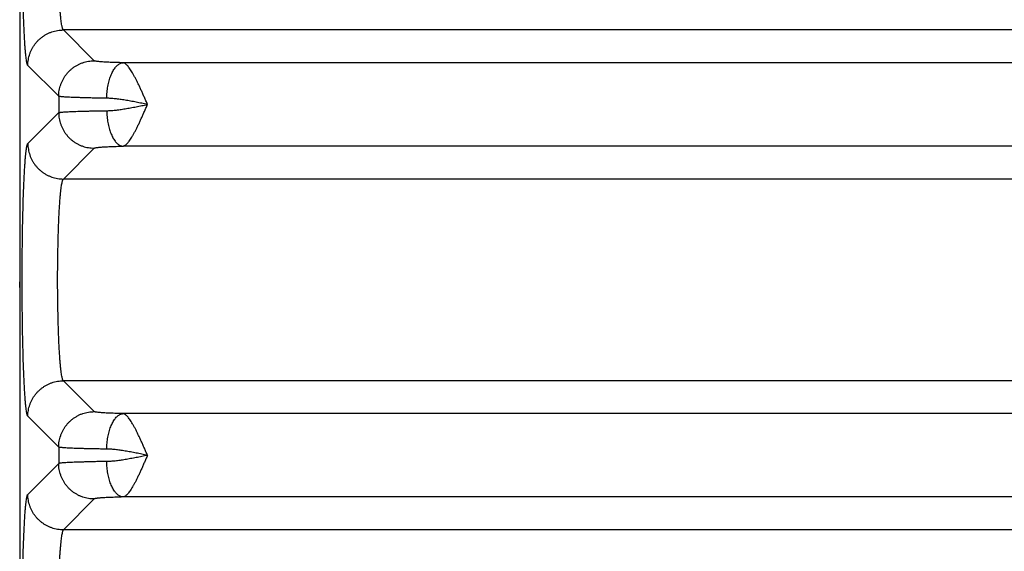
# Model space of a CAD drawing. Header units: inches. Extents: x 0 to 34, y 0 to 22.
# Tile 10 of 81: x 2.5 to 3.6, y 6.8 to 7.4. Entities that reach past the tile are written whole.
import ezdxf

# ---------------------------------------------------------------- set-up
doc = ezdxf.new("R2010")
doc.units = ezdxf.units.IN
doc.header["$LTSCALE"] = 1.87
doc.header["$MEASUREMENT"] = 0
doc.layers.get('0').update_dxf_attribs({"linetype": 'CONTINUOUS'})

msp = doc.modelspace()

# ---------------------------------------------------------------- linework, layer by layer
at = {"color": 7, "linetype": 'CONTINUOUS'}
for p, q in [((2.5316, 8.1712), (2.5316, 4.8885)), ((2.6154, 7.3628), (2.5807, 7.3975)), ((5.9515, 7.3975), (2.5807, 7.3975)), ((2.5754, 7.3228), (2.5407, 7.3576)), ((5.8844, 7.3606), (2.6478, 7.3606)), ((2.5754, 7.3228), (2.5754, 7.3044)), ((2.5407, 7.2697), (2.5754, 7.3044)), ((2.5807, 7.2297), (2.6154, 7.2645)), ((5.8844, 7.2667), (2.6478, 7.2667)), ((5.9515, 7.2297), (2.5807, 7.2297)), ((2.5316, 7.1076), (2.5315, 7.1141)), ((2.6154, 6.9678), (2.5807, 7.0025)), ((5.9515, 7.0025), (2.5807, 7.0025)), ((2.5754, 6.9278), (2.5407, 6.9626)), ((5.8844, 6.9656), (2.6478, 6.9656)), ((2.5754, 6.9278), (2.5754, 6.9094)), ((2.5754, 6.9094), (2.5407, 6.8747)), ((2.6154, 6.8695), (2.5807, 6.8347)), ((5.8844, 6.8717), (2.6478, 6.8717)), ((5.9515, 6.8347), (2.5807, 6.8347))]:
    msp.add_line(p, q, dxfattribs=at)
msp.add_lwpolyline([(2.5316, 7.1149), (2.5315, 7.1147), (2.5315, 7.1141)], dxfattribs=at)
for points, knots in [([(2.5407, 7.3576), (2.5405, 7.3578), (2.5402, 7.3584), (2.5398, 7.3597), (2.5394, 7.3615), (2.539, 7.3639), (2.5387, 7.3669), (2.5383, 7.3704), (2.5379, 7.3745), (2.5375, 7.379), (2.5372, 7.3841), (2.5369, 7.3896), (2.5366, 7.3956), (2.5363, 7.4021), (2.536, 7.4089), (2.5357, 7.4161), (2.5355, 7.4237), (2.5352, 7.4317), (2.535, 7.4399), (2.5349, 7.4484), (2.5347, 7.4571), (2.5346, 7.4661), (2.5345, 7.4752), (2.5344, 7.4844), (2.5343, 7.4938), (2.5343, 7.5032), (2.5343, 7.5126), (2.5343, 7.522), (2.5343, 7.5314), (2.5344, 7.5406), (2.5345, 7.5467), (2.5345, 7.5497)], [0, 0, 0, 0, 0.004148, 0.011013, 0.020751, 0.033398, 0.048939, 0.067321, 0.088464, 0.112267, 0.138632, 0.167473, 0.198698, 0.232202, 0.267863, 0.305542, 0.345087, 0.386343, 0.429149, 0.473329, 0.518709, 0.565141, 0.612479, 0.660572, 0.709246, 0.758265, 0.807384, 0.856354, 0.904935, 0.95289, 1, 1, 1, 1]), ([(2.5807, 7.3975), (2.5805, 7.3977), (2.5801, 7.3982), (2.5797, 7.3993), (2.5793, 7.4008), (2.5789, 7.4028), (2.5785, 7.4053), (2.5781, 7.4082), (2.5777, 7.4115), (2.5773, 7.4153), (2.577, 7.4195), (2.5766, 7.4241), (2.5763, 7.429), (2.576, 7.4343), (2.5757, 7.4399), (2.5754, 7.4458), (2.5752, 7.452), (2.575, 7.4585), (2.5748, 7.4651), (2.5747, 7.4697), (2.5746, 7.4719)], [0, 0, 0, 0, 0.009554, 0.024712, 0.045892, 0.073164, 0.106473, 0.14571, 0.19074, 0.241395, 0.297479, 0.358758, 0.424964, 0.49581, 0.570995, 0.650197, 0.733069, 0.819248, 0.908355, 1, 1, 1, 1]), ([(2.5407, 7.3576), (2.5407, 7.3587), (2.5408, 7.3609), (2.5412, 7.3642), (2.5419, 7.3674), (2.5428, 7.3706), (2.544, 7.3736), (2.5455, 7.3766), (2.5472, 7.3794), (2.5491, 7.3821), (2.5512, 7.3847), (2.5536, 7.387), (2.5561, 7.3891), (2.5588, 7.391), (2.5616, 7.3927), (2.5646, 7.3942), (2.5677, 7.3954), (2.5708, 7.3963), (2.5741, 7.397), (2.5774, 7.3974), (2.5796, 7.3975), (2.5807, 7.3975)], [0, 0, 0, 0, 0.052604, 0.105216, 0.157836, 0.210463, 0.263097, 0.315736, 0.368379, 0.421026, 0.473675, 0.526325, 0.578974, 0.631621, 0.684265, 0.736904, 0.789537, 0.842164, 0.894784, 0.947396, 1, 1, 1, 1]), ([(2.5754, 7.3228), (2.5754, 7.3239), (2.5755, 7.3261), (2.5759, 7.3294), (2.5766, 7.3327), (2.5776, 7.3358), (2.5788, 7.3389), (2.5802, 7.3419), (2.5819, 7.3447), (2.5838, 7.3474), (2.586, 7.3499), (2.5883, 7.3523), (2.5908, 7.3544), (2.5935, 7.3563), (2.5964, 7.358), (2.5993, 7.3595), (2.6024, 7.3607), (2.6056, 7.3616), (2.6088, 7.3623), (2.6121, 7.3627), (2.6143, 7.3628), (2.6154, 7.3628)], [0, 0, 0, 0, 0.052604, 0.105216, 0.157836, 0.210463, 0.263097, 0.315736, 0.36838, 0.421027, 0.473676, 0.526326, 0.578975, 0.631622, 0.684266, 0.736905, 0.789538, 0.842165, 0.894785, 0.947397, 1, 1, 1, 1]), ([(2.6478, 7.3606), (2.6465, 7.3606), (2.644, 7.3607), (2.6402, 7.3608), (2.6367, 7.3609), (2.6334, 7.361), (2.6303, 7.3612), (2.6274, 7.3613), (2.6249, 7.3615), (2.6226, 7.3617), (2.6206, 7.3618), (2.6189, 7.362), (2.6176, 7.3622), (2.6165, 7.3624), (2.6159, 7.3626), (2.6155, 7.3627), (2.6154, 7.3628)], [0, 0, 0, 0, 0.119026, 0.233596, 0.342677, 0.445378, 0.540885, 0.628452, 0.707584, 0.777985, 0.839323, 0.891208, 0.933302, 0.965378, 0.987444, 1, 1, 1, 1]), ([(2.6294, 7.3206), (2.6294, 7.3218), (2.6295, 7.324), (2.6298, 7.3274), (2.6302, 7.3307), (2.6307, 7.334), (2.6313, 7.3371), (2.6321, 7.3402), (2.6329, 7.343), (2.6339, 7.3458), (2.635, 7.3483), (2.6362, 7.3507), (2.6374, 7.3528), (2.6387, 7.3547), (2.6401, 7.3564), (2.6416, 7.3578), (2.6431, 7.3589), (2.6446, 7.3598), (2.6462, 7.3604), (2.6473, 7.3605), (2.6478, 7.3606)], [0, 0, 0, 0, 0.072498, 0.144632, 0.215994, 0.286182, 0.354812, 0.421516, 0.485955, 0.54782, 0.606843, 0.662802, 0.715533, 0.764946, 0.811033, 0.853894, 0.893758, 0.931004, 0.96618, 1, 1, 1, 1]), ([(2.6754, 7.3137), (2.6748, 7.315), (2.6736, 7.3177), (2.6718, 7.3217), (2.6701, 7.3256), (2.6684, 7.3294), (2.6667, 7.3332), (2.665, 7.3367), (2.6633, 7.3401), (2.6617, 7.3433), (2.6601, 7.3463), (2.6586, 7.3491), (2.657, 7.3515), (2.6556, 7.3537), (2.6542, 7.3557), (2.6528, 7.3573), (2.6515, 7.3586), (2.6502, 7.3596), (2.649, 7.3603), (2.6482, 7.3605), (2.6478, 7.3606)], [0, 0, 0, 0, 0.079291, 0.158304, 0.236142, 0.312344, 0.386448, 0.457981, 0.526464, 0.591464, 0.652598, 0.709557, 0.762076, 0.809905, 0.852946, 0.891217, 0.92455, 0.953314, 0.97837, 1, 1, 1, 1]), ([(2.6294, 7.3206), (2.6275, 7.3207), (2.6237, 7.3207), (2.6182, 7.3208), (2.613, 7.3209), (2.608, 7.321), (2.6033, 7.3211), (2.5989, 7.3213), (2.5949, 7.3214), (2.5912, 7.3215), (2.5878, 7.3217), (2.5849, 7.3218), (2.5823, 7.322), (2.5801, 7.3222), (2.5784, 7.3223), (2.577, 7.3225), (2.5761, 7.3226), (2.5756, 7.3228), (2.5754, 7.3228)], [0, 0, 0, 0, 0.106046, 0.207949, 0.305268, 0.397589, 0.484517, 0.565683, 0.640743, 0.709389, 0.771335, 0.826327, 0.874139, 0.914577, 0.947475, 0.972706, 0.990194, 1, 1, 1, 1]), ([(2.6754, 7.3136), (2.6732, 7.3141), (2.6689, 7.3149), (2.6626, 7.3162), (2.6563, 7.3174), (2.6503, 7.3185), (2.6445, 7.3193), (2.6391, 7.32), (2.6341, 7.3205), (2.6309, 7.3206), (2.6294, 7.3206)], [0, 0, 0, 0, 0.141537, 0.281392, 0.41819, 0.550357, 0.676257, 0.794044, 0.902303, 1, 1, 1, 1]), ([(2.6294, 7.3066), (2.6309, 7.3066), (2.6341, 7.3068), (2.6391, 7.3072), (2.6445, 7.3079), (2.6503, 7.3088), (2.6563, 7.3099), (2.6626, 7.311), (2.6689, 7.3123), (2.6732, 7.3132), (2.6754, 7.3136)], [0, 0, 0, 0, 0.097785, 0.206044, 0.32379, 0.449628, 0.581709, 0.718513, 0.85836, 1, 1, 1, 1]), ([(2.6478, 7.2667), (2.6482, 7.2667), (2.649, 7.267), (2.6502, 7.2677), (2.6515, 7.2687), (2.6528, 7.27), (2.6542, 7.2716), (2.6556, 7.2735), (2.657, 7.2757), (2.6586, 7.2782), (2.6601, 7.281), (2.6617, 7.2839), (2.6633, 7.2872), (2.665, 7.2906), (2.6667, 7.2941), (2.6684, 7.2979), (2.6701, 7.3017), (2.6718, 7.3056), (2.6736, 7.3096), (2.6748, 7.3123), (2.6754, 7.3137)], [0, 0, 0, 0, 0.021583, 0.046665, 0.075545, 0.10885, 0.147048, 0.190086, 0.237878, 0.290357, 0.347304, 0.408419, 0.473375, 0.541802, 0.613303, 0.687421, 0.763637, 0.841424, 0.920264, 1, 1, 1, 1]), ([(2.5754, 7.3044), (2.5756, 7.3045), (2.5761, 7.3046), (2.577, 7.3048), (2.5784, 7.3049), (2.5801, 7.3051), (2.5823, 7.3053), (2.5849, 7.3054), (2.5878, 7.3056), (2.5912, 7.3057), (2.5949, 7.3059), (2.5989, 7.306), (2.6033, 7.3061), (2.608, 7.3062), (2.613, 7.3064), (2.6182, 7.3065), (2.6237, 7.3065), (2.6275, 7.3066), (2.6294, 7.3066)], [0, 0, 0, 0, 0.009806, 0.027294, 0.052525, 0.085423, 0.125861, 0.173673, 0.228664, 0.29061, 0.359255, 0.434316, 0.515482, 0.602411, 0.694731, 0.792051, 0.893954, 1, 1, 1, 1]), ([(2.5754, 7.3044), (2.5754, 7.3033), (2.5755, 7.3011), (2.5759, 7.2978), (2.5766, 7.2946), (2.5776, 7.2914), (2.5788, 7.2884), (2.5802, 7.2854), (2.5819, 7.2826), (2.5838, 7.2799), (2.586, 7.2773), (2.5883, 7.275), (2.5908, 7.2729), (2.5935, 7.2709), (2.5964, 7.2693), (2.5993, 7.2678), (2.6024, 7.2666), (2.6056, 7.2656), (2.6088, 7.265), (2.6121, 7.2646), (2.6143, 7.2645), (2.6154, 7.2645)], [0, 0, 0, 0, 0.052604, 0.105216, 0.157836, 0.210463, 0.263097, 0.315736, 0.36838, 0.421027, 0.473676, 0.526326, 0.578975, 0.631622, 0.684266, 0.736905, 0.789538, 0.842165, 0.894785, 0.947397, 1, 1, 1, 1]), ([(2.6294, 7.3066), (2.6294, 7.3055), (2.6295, 7.3032), (2.6298, 7.2999), (2.6302, 7.2965), (2.6307, 7.2933), (2.6313, 7.2901), (2.6321, 7.2871), (2.6329, 7.2842), (2.6339, 7.2815), (2.635, 7.2789), (2.6362, 7.2766), (2.6374, 7.2744), (2.6387, 7.2725), (2.6401, 7.2709), (2.6416, 7.2695), (2.6431, 7.2683), (2.6446, 7.2675), (2.6462, 7.2669), (2.6473, 7.2667), (2.6478, 7.2667)], [0, 0, 0, 0, 0.072498, 0.144633, 0.215994, 0.286182, 0.354812, 0.421516, 0.485955, 0.54782, 0.606843, 0.662802, 0.715533, 0.764946, 0.811033, 0.853894, 0.893758, 0.931004, 0.96618, 1, 1, 1, 1]), ([(2.5407, 6.9626), (2.5405, 6.9628), (2.5402, 6.9634), (2.5398, 6.9647), (2.5394, 6.9666), (2.539, 6.969), (2.5387, 6.9719), (2.5383, 6.9754), (2.5379, 6.9794), (2.5376, 6.9839), (2.5372, 6.9889), (2.5369, 6.9944), (2.5366, 7.0003), (2.5363, 7.0067), (2.536, 7.0135), (2.5357, 7.0206), (2.5355, 7.0282), (2.5353, 7.036), (2.5351, 7.0441), (2.5349, 7.0525), (2.5347, 7.0612), (2.5346, 7.07), (2.5345, 7.079), (2.5344, 7.0882), (2.5343, 7.0974), (2.5343, 7.1068), (2.5343, 7.1161), (2.5343, 7.1255), (2.5343, 7.1348), (2.5344, 7.1441), (2.5345, 7.1532), (2.5346, 7.1622), (2.5347, 7.1711), (2.5349, 7.1797), (2.5351, 7.1881), (2.5353, 7.1963), (2.5355, 7.2041), (2.5357, 7.2116), (2.536, 7.2188), (2.5363, 7.2255), (2.5366, 7.2319), (2.5369, 7.2379), (2.5372, 7.2433), (2.5376, 7.2483), (2.5379, 7.2529), (2.5383, 7.2569), (2.5387, 7.2604), (2.539, 7.2633), (2.5394, 7.2657), (2.5398, 7.2675), (2.5402, 7.2688), (2.5405, 7.2695), (2.5407, 7.2697)], [0, 0, 0, 0, 0.002615, 0.006935, 0.013038, 0.020928, 0.030582, 0.04197, 0.055056, 0.069797, 0.086134, 0.104006, 0.123346, 0.144082, 0.166138, 0.189432, 0.213874, 0.239375, 0.265843, 0.293176, 0.321274, 0.350035, 0.379351, 0.409114, 0.439213, 0.469537, 0.499974, 0.530411, 0.560736, 0.590835, 0.620598, 0.649915, 0.678676, 0.706776, 0.734113, 0.760582, 0.786086, 0.810532, 0.83383, 0.855888, 0.876627, 0.895971, 0.913844, 0.930184, 0.944928, 0.958017, 0.969408, 0.979063, 0.986955, 0.993062, 0.997384, 1, 1, 1, 1]), ([(2.5407, 7.2697), (2.5407, 7.2686), (2.5408, 7.2664), (2.5412, 7.2631), (2.5419, 7.2599), (2.5428, 7.2567), (2.544, 7.2536), (2.5455, 7.2507), (2.5472, 7.2478), (2.5491, 7.2451), (2.5512, 7.2426), (2.5536, 7.2403), (2.5561, 7.2381), (2.5588, 7.2362), (2.5616, 7.2345), (2.5646, 7.2331), (2.5677, 7.2319), (2.5708, 7.2309), (2.5741, 7.2302), (2.5774, 7.2298), (2.5796, 7.2297), (2.5807, 7.2297)], [0, 0, 0, 0, 0.052604, 0.105216, 0.157836, 0.210463, 0.263097, 0.315736, 0.36838, 0.421027, 0.473676, 0.526325, 0.578974, 0.631621, 0.684265, 0.736904, 0.789537, 0.842164, 0.894784, 0.947396, 1, 1, 1, 1]), ([(2.6154, 7.2645), (2.6155, 7.2646), (2.6159, 7.2647), (2.6165, 7.2649), (2.6176, 7.2651), (2.6189, 7.2652), (2.6206, 7.2654), (2.6226, 7.2656), (2.6249, 7.2658), (2.6274, 7.2659), (2.6303, 7.2661), (2.6334, 7.2662), (2.6367, 7.2663), (2.6402, 7.2665), (2.644, 7.2666), (2.6465, 7.2666), (2.6478, 7.2667)], [0, 0, 0, 0, 0.012555, 0.034619, 0.066693, 0.108784, 0.160666, 0.221999, 0.292394, 0.371519, 0.459081, 0.554586, 0.657285, 0.766364, 0.880929, 1, 1, 1, 1]), ([(2.5807, 7.0025), (2.5805, 7.0027), (2.5801, 7.0032), (2.5797, 7.0043), (2.5793, 7.0059), (2.5789, 7.008), (2.5784, 7.0105), (2.578, 7.0135), (2.5777, 7.017), (2.5773, 7.0209), (2.5769, 7.0252), (2.5766, 7.0299), (2.5762, 7.035), (2.5759, 7.0404), (2.5756, 7.0462), (2.5754, 7.0523), (2.5752, 7.0587), (2.5749, 7.0653), (2.5748, 7.0721), (2.5746, 7.0792), (2.5745, 7.0864), (2.5744, 7.0937), (2.5743, 7.1011), (2.5742, 7.1086), (2.5742, 7.1161), (2.5742, 7.1237), (2.5743, 7.1311), (2.5744, 7.1386), (2.5745, 7.1459), (2.5746, 7.1531), (2.5748, 7.1601), (2.5749, 7.167), (2.5752, 7.1736), (2.5754, 7.18), (2.5756, 7.186), (2.5759, 7.1918), (2.5762, 7.1973), (2.5766, 7.2024), (2.5769, 7.2071), (2.5773, 7.2114), (2.5777, 7.2153), (2.578, 7.2187), (2.5784, 7.2217), (2.5789, 7.2243), (2.5793, 7.2263), (2.5797, 7.2279), (2.5801, 7.229), (2.5805, 7.2296), (2.5807, 7.2297)], [0, 0, 0, 0, 0.003203, 0.008313, 0.015468, 0.024692, 0.035967, 0.049257, 0.06451, 0.081663, 0.100644, 0.121371, 0.143753, 0.167693, 0.193086, 0.219822, 0.247782, 0.276845, 0.306882, 0.337763, 0.369353, 0.401513, 0.434102, 0.466979, 0.5, 0.533021, 0.565898, 0.598487, 0.630647, 0.662236, 0.693118, 0.723155, 0.752218, 0.780178, 0.806914, 0.832307, 0.856247, 0.878629, 0.899356, 0.918337, 0.93549, 0.950743, 0.964033, 0.975308, 0.984532, 0.991687, 0.996797, 1, 1, 1, 1]), ([(2.5407, 6.9626), (2.5407, 6.9637), (2.5408, 6.9659), (2.5412, 6.9692), (2.5419, 6.9724), (2.5428, 6.9756), (2.544, 6.9786), (2.5455, 6.9816), (2.5472, 6.9844), (2.5491, 6.9871), (2.5512, 6.9897), (2.5536, 6.992), (2.5561, 6.9941), (2.5588, 6.996), (2.5616, 6.9977), (2.5646, 6.9992), (2.5677, 7.0004), (2.5708, 7.0013), (2.5741, 7.002), (2.5774, 7.0024), (2.5796, 7.0025), (2.5807, 7.0025)], [0, 0, 0, 0, 0.052604, 0.105216, 0.157836, 0.210463, 0.263097, 0.315736, 0.368379, 0.421026, 0.473675, 0.526325, 0.578974, 0.631621, 0.684265, 0.736904, 0.789537, 0.842164, 0.894784, 0.947396, 1, 1, 1, 1]), ([(2.5754, 6.9278), (2.5754, 6.9289), (2.5755, 6.9311), (2.5759, 6.9344), (2.5766, 6.9377), (2.5776, 6.9408), (2.5788, 6.9439), (2.5802, 6.9469), (2.5819, 6.9497), (2.5838, 6.9524), (2.586, 6.9549), (2.5883, 6.9573), (2.5908, 6.9594), (2.5935, 6.9613), (2.5964, 6.963), (2.5993, 6.9645), (2.6024, 6.9657), (2.6056, 6.9666), (2.6088, 6.9673), (2.6121, 6.9677), (2.6143, 6.9678), (2.6154, 6.9678)], [0, 0, 0, 0, 0.052604, 0.105216, 0.157836, 0.210463, 0.263097, 0.315736, 0.36838, 0.421027, 0.473676, 0.526326, 0.578975, 0.631622, 0.684266, 0.736905, 0.789538, 0.842165, 0.894785, 0.947397, 1, 1, 1, 1]), ([(2.6478, 6.9656), (2.6465, 6.9656), (2.644, 6.9657), (2.6402, 6.9658), (2.6367, 6.9659), (2.6334, 6.966), (2.6303, 6.9662), (2.6274, 6.9663), (2.6249, 6.9665), (2.6226, 6.9667), (2.6206, 6.9668), (2.6189, 6.967), (2.6176, 6.9672), (2.6165, 6.9674), (2.6159, 6.9676), (2.6155, 6.9677), (2.6154, 6.9678)], [0, 0, 0, 0, 0.119026, 0.233596, 0.342677, 0.445378, 0.540886, 0.628453, 0.707584, 0.777986, 0.839323, 0.891208, 0.933302, 0.965378, 0.987444, 1, 1, 1, 1]), ([(2.6294, 6.9256), (2.6294, 6.9268), (2.6295, 6.929), (2.6298, 6.9324), (2.6302, 6.9357), (2.6307, 6.939), (2.6313, 6.9421), (2.6321, 6.9452), (2.6329, 6.948), (2.6339, 6.9508), (2.635, 6.9533), (2.6362, 6.9557), (2.6374, 6.9578), (2.6387, 6.9597), (2.6401, 6.9614), (2.6416, 6.9628), (2.6431, 6.9639), (2.6446, 6.9648), (2.6462, 6.9654), (2.6473, 6.9655), (2.6478, 6.9656)], [0, 0, 0, 0, 0.072498, 0.144632, 0.215994, 0.286182, 0.354812, 0.421516, 0.485955, 0.54782, 0.606843, 0.662802, 0.715533, 0.764946, 0.811033, 0.853894, 0.893758, 0.931004, 0.96618, 1, 1, 1, 1]), ([(2.6753, 6.9186), (2.6747, 6.92), (2.6736, 6.9227), (2.6718, 6.9267), (2.6701, 6.9306), (2.6684, 6.9344), (2.6666, 6.9382), (2.665, 6.9417), (2.6633, 6.9451), (2.6617, 6.9483), (2.6601, 6.9513), (2.6585, 6.9541), (2.657, 6.9565), (2.6556, 6.9587), (2.6542, 6.9607), (2.6528, 6.9623), (2.6515, 6.9636), (2.6502, 6.9646), (2.649, 6.9653), (2.6482, 6.9655), (2.6478, 6.9656)], [0, 0, 0, 0, 0.079571, 0.158541, 0.236373, 0.312586, 0.386695, 0.458212, 0.526666, 0.591636, 0.652746, 0.709684, 0.762181, 0.809988, 0.853008, 0.891262, 0.924582, 0.953334, 0.978379, 1, 1, 1, 1]), ([(2.6294, 6.9256), (2.6275, 6.9257), (2.6237, 6.9257), (2.6182, 6.9258), (2.613, 6.9259), (2.608, 6.926), (2.6033, 6.9261), (2.5989, 6.9263), (2.5949, 6.9264), (2.5912, 6.9265), (2.5878, 6.9267), (2.5849, 6.9268), (2.5823, 6.927), (2.5801, 6.9272), (2.5784, 6.9273), (2.577, 6.9275), (2.5761, 6.9276), (2.5756, 6.9278), (2.5754, 6.9278)], [0, 0, 0, 0, 0.106046, 0.207949, 0.305268, 0.397589, 0.484518, 0.565683, 0.640744, 0.709389, 0.771335, 0.826327, 0.874139, 0.914577, 0.947475, 0.972706, 0.990194, 1, 1, 1, 1]), ([(2.6754, 6.9186), (2.6732, 6.9191), (2.6689, 6.9199), (2.6626, 6.9212), (2.6563, 6.9224), (2.6503, 6.9235), (2.6445, 6.9243), (2.6391, 6.925), (2.6341, 6.9255), (2.6309, 6.9256), (2.6294, 6.9256)], [0, 0, 0, 0, 0.141687, 0.281528, 0.418384, 0.550472, 0.676338, 0.794105, 0.90233, 1, 1, 1, 1]), ([(2.6754, 6.9186), (2.6732, 6.9182), (2.6689, 6.9173), (2.6626, 6.916), (2.6563, 6.9149), (2.6503, 6.9138), (2.6445, 6.9129), (2.6391, 6.9122), (2.6341, 6.9118), (2.6309, 6.9116), (2.6294, 6.9116)], [0, 0, 0, 0, 0.141673, 0.281747, 0.418673, 0.550755, 0.676455, 0.794021, 0.90216, 1, 1, 1, 1]), ([(2.6753, 6.9186), (2.6747, 6.9173), (2.6736, 6.9146), (2.6718, 6.9106), (2.6701, 6.9067), (2.6684, 6.9028), (2.6667, 6.8991), (2.665, 6.8955), (2.6633, 6.8921), (2.6617, 6.8889), (2.6601, 6.8859), (2.6585, 6.8832), (2.657, 6.8807), (2.6556, 6.8785), (2.6542, 6.8766), (2.6528, 6.875), (2.6515, 6.8737), (2.6502, 6.8727), (2.649, 6.872), (2.6482, 6.8717), (2.6478, 6.8717)], [0, 0, 0, 0, 0.079661, 0.158547, 0.236353, 0.312575, 0.386704, 0.458235, 0.526689, 0.591656, 0.652768, 0.709714, 0.762208, 0.810021, 0.85307, 0.891278, 0.92457, 0.953409, 0.978465, 1, 1, 1, 1]), ([(2.6294, 6.9116), (2.6275, 6.9116), (2.6237, 6.9115), (2.6182, 6.9115), (2.613, 6.9114), (2.608, 6.9112), (2.6033, 6.9111), (2.5989, 6.911), (2.5949, 6.9109), (2.5912, 6.9107), (2.5878, 6.9106), (2.5849, 6.9104), (2.5823, 6.9103), (2.5801, 6.9101), (2.5784, 6.9099), (2.577, 6.9098), (2.5761, 6.9096), (2.5756, 6.9095), (2.5754, 6.9094)], [0, 0, 0, 0, 0.106048, 0.207944, 0.305258, 0.397574, 0.484496, 0.565651, 0.640697, 0.709328, 0.77127, 0.826269, 0.874099, 0.914555, 0.947467, 0.972705, 0.990195, 1, 1, 1, 1]), ([(2.6154, 6.8695), (2.6143, 6.8695), (2.6121, 6.8696), (2.6088, 6.87), (2.6056, 6.8706), (2.6024, 6.8716), (2.5993, 6.8728), (2.5964, 6.8743), (2.5935, 6.8759), (2.5908, 6.8779), (2.5883, 6.88), (2.586, 6.8823), (2.5838, 6.8849), (2.5819, 6.8876), (2.5802, 6.8904), (2.5788, 6.8934), (2.5776, 6.8964), (2.5766, 6.8996), (2.5759, 6.9028), (2.5755, 6.9061), (2.5754, 6.9083), (2.5754, 6.9094)], [0, 0, 0, 0, 0.052603, 0.105215, 0.157834, 0.210461, 0.263094, 0.315733, 0.368377, 0.421024, 0.473673, 0.526323, 0.578972, 0.63162, 0.684263, 0.736903, 0.789536, 0.842164, 0.894784, 0.947396, 1, 1, 1, 1]), ([(2.6478, 6.8717), (2.6473, 6.8717), (2.6462, 6.8719), (2.6446, 6.8725), (2.6431, 6.8733), (2.6416, 6.8745), (2.6401, 6.8759), (2.6387, 6.8775), (2.6374, 6.8794), (2.6362, 6.8816), (2.635, 6.8839), (2.6339, 6.8865), (2.6329, 6.8892), (2.6321, 6.8921), (2.6313, 6.8951), (2.6307, 6.8983), (2.6302, 6.9015), (2.6298, 6.9049), (2.6295, 6.9082), (2.6294, 6.9105), (2.6294, 6.9116)], [0, 0, 0, 0, 0.03382, 0.068996, 0.106242, 0.146106, 0.188967, 0.235054, 0.284467, 0.337198, 0.393157, 0.45218, 0.514046, 0.578484, 0.645189, 0.713818, 0.784006, 0.855368, 0.927502, 1, 1, 1, 1]), ([(2.5345, 6.6825), (2.5345, 6.6856), (2.5344, 6.6917), (2.5343, 6.7009), (2.5343, 6.7102), (2.5343, 6.7196), (2.5343, 6.7291), (2.5343, 6.7385), (2.5344, 6.7479), (2.5345, 6.7571), (2.5346, 6.7662), (2.5347, 6.7751), (2.5349, 6.7839), (2.535, 6.7924), (2.5352, 6.8006), (2.5355, 6.8085), (2.5357, 6.8161), (2.536, 6.8234), (2.5363, 6.8302), (2.5366, 6.8366), (2.5369, 6.8426), (2.5372, 6.8482), (2.5375, 6.8532), (2.5379, 6.8578), (2.5383, 6.8618), (2.5387, 6.8654), (2.539, 6.8683), (2.5394, 6.8707), (2.5398, 6.8726), (2.5402, 6.8738), (2.5405, 6.8745), (2.5407, 6.8747)], [0, 0, 0, 0, 0.047111, 0.095069, 0.143652, 0.192627, 0.241748, 0.29077, 0.339445, 0.387538, 0.434873, 0.481302, 0.52668, 0.570858, 0.613662, 0.654917, 0.694461, 0.732139, 0.767797, 0.8013, 0.832524, 0.861362, 0.887727, 0.911529, 0.932673, 0.951057, 0.966598, 0.979247, 0.988986, 0.995852, 1, 1, 1, 1]), ([(2.5807, 6.8347), (2.5796, 6.8347), (2.5774, 6.8348), (2.5741, 6.8352), (2.5708, 6.8359), (2.5677, 6.8369), (2.5646, 6.8381), (2.5616, 6.8395), (2.5588, 6.8412), (2.5561, 6.8431), (2.5536, 6.8453), (2.5512, 6.8476), (2.5491, 6.8501), (2.5472, 6.8528), (2.5455, 6.8557), (2.544, 6.8586), (2.5428, 6.8617), (2.5419, 6.8649), (2.5412, 6.8681), (2.5408, 6.8714), (2.5407, 6.8736), (2.5407, 6.8747)], [0, 0, 0, 0, 0.052604, 0.105216, 0.157836, 0.210463, 0.263096, 0.315735, 0.368379, 0.421026, 0.473675, 0.526324, 0.578973, 0.63162, 0.684264, 0.736903, 0.789537, 0.842164, 0.894784, 0.947396, 1, 1, 1, 1]), ([(2.6478, 6.8717), (2.6465, 6.8716), (2.644, 6.8716), (2.6402, 6.8715), (2.6367, 6.8713), (2.6334, 6.8712), (2.6303, 6.8711), (2.6274, 6.8709), (2.6249, 6.8708), (2.6226, 6.8706), (2.6206, 6.8704), (2.6189, 6.8702), (2.6176, 6.8701), (2.6165, 6.8699), (2.6159, 6.8697), (2.6155, 6.8696), (2.6154, 6.8695)], [0, 0, 0, 0, 0.119129, 0.233731, 0.342835, 0.445551, 0.541051, 0.628576, 0.707648, 0.778001, 0.83932, 0.891204, 0.933306, 0.965391, 0.987447, 1, 1, 1, 1]), ([(2.5807, 6.8347), (2.5805, 6.8346), (2.5801, 6.834), (2.5797, 6.833), (2.5793, 6.8314), (2.5789, 6.8294), (2.5785, 6.827), (2.5781, 6.8241), (2.5777, 6.8207), (2.5773, 6.8169), (2.577, 6.8128), (2.5766, 6.8082), (2.5763, 6.8032), (2.576, 6.798), (2.5757, 6.7923), (2.5754, 6.7864), (2.5752, 6.7802), (2.575, 6.7738), (2.5748, 6.7671), (2.5747, 6.7626), (2.5746, 6.7603)], [0, 0, 0, 0, 0.009554, 0.024716, 0.045896, 0.073156, 0.106452, 0.14569, 0.19074, 0.241427, 0.297529, 0.358813, 0.425028, 0.495889, 0.571074, 0.650244, 0.733067, 0.819204, 0.908301, 1, 1, 1, 1])]:
    msp.add_open_spline(points, degree=3, knots=knots, dxfattribs=at)
msp.add_open_spline([(2.5316, 7.1148), (2.5315, 7.1146), (2.5315, 7.1143), (2.5315, 7.1141)], degree=3, dxfattribs=at)

doc.saveas('drawing.dxf')
